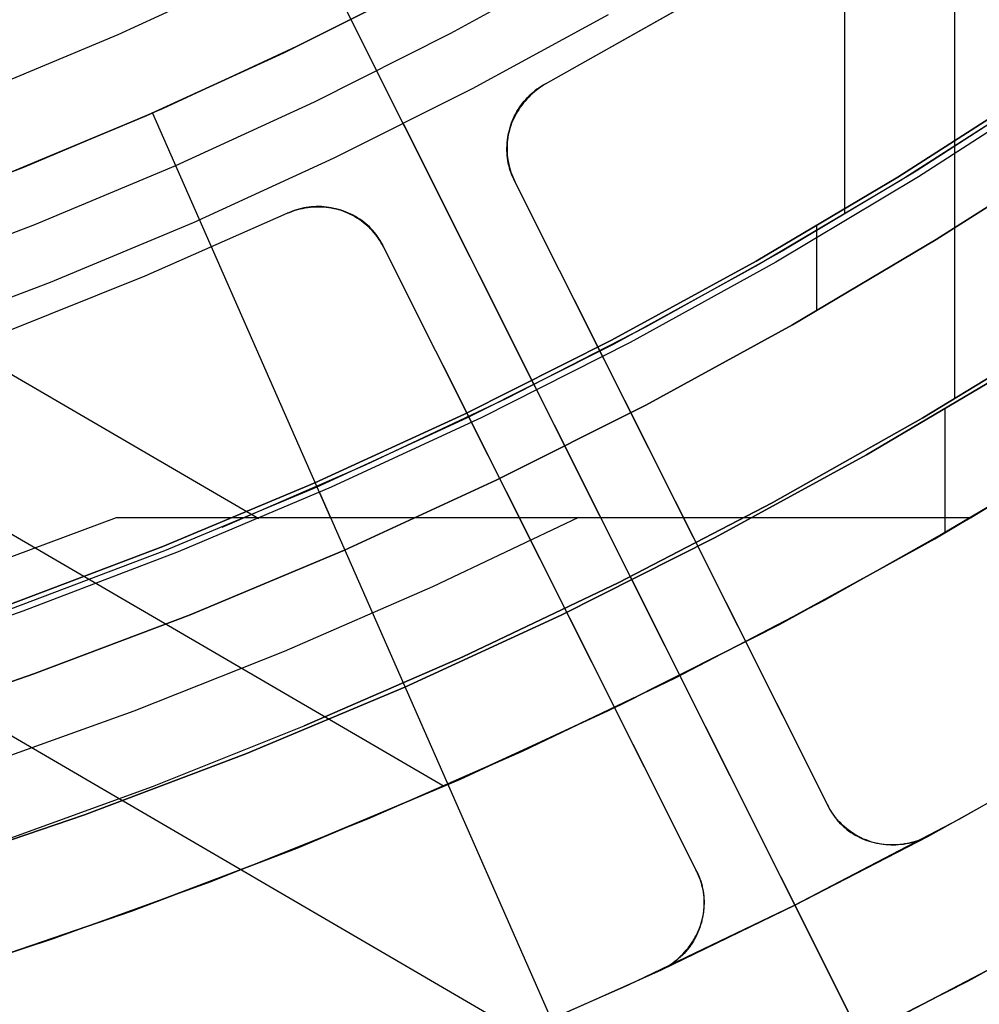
# Model space of a CAD drawing. Header units: millimetres. Extents: x 10802 to 11966, y -167 to 850.
# Tile 43 of 182: x 11405 to 11418, y 416 to 430. Entities that reach past the tile are written whole.
import ezdxf

# ---------------------------------------------------------------- set-up
doc = ezdxf.new("R2010")
doc.units = ezdxf.units.MM
doc.layers.add('1', color=7, linetype='Continuous')
doc.layers.add('color', color=7, linetype='Continuous')

msp = doc.modelspace()

# ---------------------------------------------------------------- linework, layer by layer
at = {"layer": '1', "color": 250, "true_color": 0x111111}
for p, q in [((11417.451, 541.189, 45.792), (11417.451, 424.503, 45.792)), ((11415.95, 441.512, 61.1), (11415.95, 427.014, 61.1)), ((11412.411, 430.466, 241.281), (11410.585, 429.468, 241.281)), ((11407.879, 430.291, 236.621), (11406.05, 429.449, 236.621)), ((11406.05, 429.449, 236.621), (11404.193, 428.67, 236.621)), ((11410.585, 429.468, 241.281), (11408.726, 428.532, 241.281)), ((11416.678, 427.508, 282.75), (11418.568, 428.719, 282.75)), ((11416.678, 427.508, 258.715), (11418.568, 428.719, 258.715)), ((11418.568, 428.719, 270.733), (11416.678, 427.508, 270.733)), ((11418.719, 428.745, 61.1), (11416.929, 427.592, 61.1)), ((11418.602, 428.668, 61.1), (11416.71, 427.456, 61.1)), ((11408.726, 428.532, 241.281), (11406.836, 427.662, 241.281)), ((11417.203, 426.657, 258.714), (11419.122, 427.886, 258.714)), ((11419.122, 427.886, 282.75), (11417.203, 426.657, 282.75)), ((11419.122, 427.886, 270.732), (11417.203, 426.657, 270.732)), ((11406.836, 427.662, 241.281), (11404.916, 426.857, 241.281)), ((11414.748, 426.364, 282.75), (11416.678, 427.508, 282.75)), ((11414.748, 426.364, 258.715), (11416.678, 427.508, 258.715)), ((11416.678, 427.508, 270.733), (11414.748, 426.364, 270.733)), ((11416.929, 427.592, 61.1), (11415.103, 426.497, 61.1)), ((11416.71, 427.456, 61.1), (11414.778, 426.311, 61.1)), ((11404.916, 426.857, 241.281), (11402.971, 426.119, 241.281)), ((11415.572, 426.842, 282.75), (11415.572, 425.684, 282.75)), ((11415.243, 425.495, 258.714), (11417.203, 426.657, 258.714)), ((11417.203, 426.657, 282.75), (11415.243, 425.495, 282.75)), ((11417.203, 426.657, 270.732), (11415.243, 425.495, 270.732)), ((11415.103, 426.497, 61.1), (11413.242, 425.463, 61.1)), ((11412.779, 425.287, 282.75), (11414.748, 426.364, 282.75)), ((11412.779, 425.287, 258.715), (11414.748, 426.364, 258.715)), ((11414.748, 426.364, 270.733), (11412.779, 425.287, 270.733)), ((11414.778, 426.311, 61.1), (11412.808, 425.233, 61.1)), ((11413.244, 424.402, 258.714), (11415.243, 425.495, 258.714)), ((11415.243, 425.495, 282.75), (11413.244, 424.402, 282.75)), ((11415.243, 425.495, 270.732), (11413.244, 424.402, 270.732)), ((11413.242, 425.463, 61.1), (11411.348, 424.49, 61.1)), ((11417.018, 424.227, 45.792), (11419.028, 425.455, 45.792)), ((11419.028, 425.455, 45.792), (11417.018, 424.227, 45.792)), ((11410.774, 424.279, 282.75), (11412.779, 425.287, 282.75)), ((11410.774, 424.279, 258.715), (11412.779, 425.287, 258.715)), ((11412.779, 425.287, 270.733), (11410.774, 424.279, 270.733)), ((11412.808, 425.233, 61.1), (11410.801, 424.223, 61.1)), ((11416.253, 423.722, 56.8), (11418.274, 424.92, 56.8)), ((11418.274, 424.92, 58.12), (11416.253, 423.722, 58.12)), ((11418.274, 424.92, 57.46), (11416.253, 423.722, 57.46)), ((11411.348, 424.49, 61.1), (11409.423, 423.58, 61.1)), ((11411.208, 423.378, 258.714), (11413.244, 424.402, 258.714)), ((11413.244, 424.402, 282.75), (11411.208, 423.378, 282.75)), ((11413.244, 424.402, 270.732), (11411.208, 423.378, 270.732)), ((11408.736, 423.34, 282.75), (11410.774, 424.279, 282.75)), ((11408.736, 423.34, 258.715), (11410.774, 424.279, 258.715)), ((11410.774, 424.279, 270.733), (11408.736, 423.34, 270.733)), ((11417.32, 424.342, 56.8), (11417.32, 422.657, 56.8)), ((11410.801, 424.223, 61.1), (11408.761, 423.284, 61.1)), ((11414.967, 423.068, 45.792), (11417.018, 424.227, 45.792)), ((11417.018, 424.227, 45.792), (11414.967, 423.068, 45.792)), ((11414.192, 422.594, 56.8), (11416.253, 423.722, 56.8)), ((11416.253, 423.722, 58.12), (11414.192, 422.594, 58.12)), ((11416.253, 423.722, 57.46), (11414.192, 422.594, 57.46)), ((11419.037, 423.682, 47.3), (11416.973, 422.458, 47.3)), ((11419.037, 423.682, 56.8), (11416.973, 422.458, 56.8)), ((11419.037, 423.682, 52.05), (11416.973, 422.458, 52.05)), ((11409.423, 423.58, 61.1), (11407.47, 422.733, 61.1)), ((11406.667, 422.472, 282.75), (11408.736, 423.34, 282.75)), ((11406.667, 422.472, 258.715), (11408.736, 423.34, 258.715)), ((11408.736, 423.34, 270.733), (11406.667, 422.472, 270.733)), ((11409.139, 422.425, 258.714), (11411.208, 423.378, 258.714)), ((11411.208, 423.378, 282.75), (11409.139, 422.425, 282.75)), ((11411.208, 423.378, 270.732), (11409.139, 422.425, 270.732)), ((11408.761, 423.284, 61.1), (11406.689, 422.415, 61.1)), ((11412.877, 421.982, 45.792), (11414.967, 423.068, 45.792)), ((11414.967, 423.068, 45.792), (11412.877, 421.982, 45.792)), ((11412.094, 421.539, 56.8), (11414.192, 422.594, 56.8)), ((11414.192, 422.594, 58.12), (11412.094, 421.539, 58.12)), ((11414.192, 422.594, 57.46), (11412.094, 421.539, 57.46)), ((11404.568, 421.677, 282.75), (11406.667, 422.472, 282.75)), ((11404.568, 421.677, 258.715), (11406.667, 422.472, 258.715)), ((11406.667, 422.472, 270.733), (11404.568, 421.677, 270.733)), ((11406.689, 422.415, 61.1), (11404.589, 421.619, 61.1)), ((11407.037, 421.544, 258.714), (11409.139, 422.425, 258.714)), ((11409.139, 422.425, 282.75), (11407.037, 421.544, 282.75)), ((11409.139, 422.425, 270.732), (11407.037, 421.544, 270.732)), ((11416.973, 422.458, 47.3), (11414.868, 421.307, 47.3)), ((11416.973, 422.458, 56.8), (11414.868, 421.307, 56.8)), ((11416.973, 422.458, 52.05), (11414.868, 421.307, 52.05)), ((11410.75, 420.969, 45.792), (11412.877, 421.982, 45.792)), ((11412.877, 421.982, 45.792), (11410.75, 420.969, 45.792)), ((11404.907, 420.736, 258.714), (11407.037, 421.544, 258.714)), ((11407.037, 421.544, 282.75), (11404.907, 420.736, 282.75)), ((11407.037, 421.544, 270.732), (11404.907, 420.736, 270.732)), ((11409.96, 420.556, 56.8), (11412.094, 421.539, 56.8)), ((11412.094, 421.539, 58.12), (11409.96, 420.556, 58.12)), ((11412.094, 421.539, 57.46), (11409.96, 420.556, 57.46)), ((11414.868, 421.307, 47.3), (11412.725, 420.229, 47.3)), ((11414.868, 421.307, 56.8), (11412.725, 420.229, 56.8)), ((11414.868, 421.307, 52.05), (11412.725, 420.229, 52.05)), ((11408.589, 420.03, 45.792), (11410.75, 420.969, 45.792)), ((11410.75, 420.969, 45.792), (11408.589, 420.03, 45.792)), ((11402.75, 420.002, 258.714), (11404.907, 420.736, 258.714)), ((11404.907, 420.736, 282.75), (11402.75, 420.002, 282.75)), ((11404.907, 420.736, 270.732), (11402.75, 420.002, 270.732)), ((11407.794, 419.648, 56.8), (11409.96, 420.556, 56.8)), ((11409.96, 420.556, 58.12), (11407.794, 419.648, 58.12)), ((11409.96, 420.556, 57.46), (11407.794, 419.648, 57.46)), ((11412.725, 420.229, 47.3), (11410.545, 419.225, 47.3)), ((11412.725, 420.229, 56.8), (11410.545, 419.225, 56.8)), ((11412.725, 420.229, 52.05), (11410.545, 419.225, 52.05)), ((11406.524, 419.2, 45.792), (11408.589, 420.03, 45.792)), ((11405.598, 418.815, 56.8), (11407.794, 419.648, 56.8)), ((11407.794, 419.648, 58.12), (11405.598, 418.815, 58.12)), ((11407.794, 419.648, 57.46), (11405.598, 418.815, 57.46)), ((11404.432, 418.441, 45.792), (11406.524, 419.2, 45.792)), ((11410.545, 419.225, 47.3), (11408.333, 418.298, 47.3)), ((11410.545, 419.225, 56.8), (11408.333, 418.298, 56.8)), ((11410.545, 419.225, 52.05), (11408.333, 418.298, 52.05)), ((11403.374, 418.058, 56.8), (11405.598, 418.815, 56.8)), ((11405.598, 418.815, 58.12), (11403.374, 418.058, 58.12)), ((11405.598, 418.815, 57.46), (11403.374, 418.058, 57.46)), ((11408.333, 418.298, 47.3), (11406.09, 417.447, 47.3)), ((11408.333, 418.298, 56.8), (11406.09, 417.447, 56.8)), ((11408.333, 418.298, 52.05), (11406.09, 417.447, 52.05)), ((11406.09, 417.447, 47.3), (11403.818, 416.674, 47.3)), ((11406.09, 417.447, 56.8), (11403.818, 416.674, 56.8)), ((11406.09, 417.447, 52.05), (11403.818, 416.674, 52.05))]:
    msp.add_line(p, q, dxfattribs=at)
at = {"layer": '1', "color": 29, "true_color": 0x4d342b}
for p, q in [((11389.909, 433.393, 76.062), (11407.974, 422.853, 76.062)), ((11386.802, 433.031, 42.462), (11410.499, 419.205, 42.462)), ((11382.395, 432.851, 34.462), (11413.676, 414.601, 34.462)), ((11410.39, 430.251, 70.562), (11408.546, 429.316, 70.562)), ((11408.546, 429.316, 70.562), (11406.67, 428.445, 70.562)), ((11418.861, 428.74, 76.062), (11416.958, 427.511, 76.062)), ((11406.67, 428.445, 70.562), (11404.765, 427.641, 70.562)), ((11406.524, 428.381, 70.562), (11408.949, 422.866, 64.537)), ((11404.765, 427.641, 70.562), (11402.833, 426.903, 70.562)), ((11416.958, 427.511, 76.062), (11415.015, 426.35, 76.062)), ((11415.015, 426.35, 76.062), (11413.032, 425.256, 76.062)), ((11413.032, 425.256, 76.062), (11411.012, 424.233, 76.062)), ((11411.012, 424.233, 76.062), (11408.958, 423.28, 76.062)), ((11419.71, 424.102, 60.562), (11417.68, 422.867, 60.562)), ((11417.181, 422.577, 42.462), (11419.254, 423.817, 42.462)), ((11419.254, 423.817, 51.512), (11417.181, 422.577, 51.512)), ((11408.958, 423.28, 76.062), (11406.872, 422.399, 76.062)), ((11408.798, 423.209, 76.062), (11412.987, 413.684, 65.657)), ((11403.989, 422.107, 65.657), (11406.036, 422.868, 65.657)), ((11406.036, 422.868, 65.657), (11409.002, 422.868, 64.513)), ((11409.002, 422.868, 64.513), (11411.933, 422.867, 63.281)), ((11412.326, 422.869, 63.109), (11410.337, 421.923, 63.109)), ((11411.933, 422.867, 63.281), (11414.826, 422.867, 61.964)), ((11414.826, 422.867, 61.964), (11417.68, 422.867, 60.562)), ((11417.68, 422.867, 59.568), (11415.675, 421.738, 59.568)), ((11417.68, 422.867, 60.562), (11415.676, 421.738, 60.562)), ((11417.68, 422.867, 60.065), (11415.676, 421.738, 60.065)), ((11417.68, 422.867, 60.562), (11417.68, 422.867, 59.568)), ((11415.066, 421.411, 42.462), (11417.181, 422.577, 42.462)), ((11417.181, 422.577, 51.512), (11415.066, 421.411, 51.512)), ((11406.872, 422.399, 76.062), (11404.757, 421.59, 76.062)), ((11410.337, 421.923, 63.109), (11408.318, 421.043, 63.109)), ((11415.675, 421.738, 59.568), (11413.635, 420.676, 59.568)), ((11415.676, 421.738, 60.562), (11413.635, 420.675, 60.562)), ((11415.676, 421.738, 60.065), (11413.635, 420.675, 60.065)), ((11404.757, 421.59, 76.062), (11402.615, 420.856, 76.062)), ((11412.911, 420.319, 42.462), (11415.066, 421.411, 42.462)), ((11415.066, 421.411, 51.512), (11412.911, 420.319, 51.512)), ((11408.318, 421.043, 63.109), (11406.272, 420.229, 63.109)), ((11413.635, 420.676, 59.568), (11411.56, 419.682, 59.568)), ((11413.635, 420.675, 60.562), (11411.561, 419.681, 60.562)), ((11413.635, 420.675, 60.065), (11411.561, 419.681, 60.065)), ((11410.72, 419.302, 42.462), (11412.911, 420.319, 42.462)), ((11412.911, 420.319, 51.512), (11410.72, 419.302, 51.512)), ((11406.272, 420.229, 63.109), (11404.199, 419.484, 63.109)), ((11411.56, 419.682, 59.568), (11409.454, 418.758, 59.568)), ((11411.561, 419.681, 60.562), (11409.454, 418.757, 60.562)), ((11411.561, 419.681, 60.065), (11409.454, 418.757, 60.065)), ((11408.495, 418.362, 42.462), (11410.72, 419.302, 42.462)), ((11410.72, 419.302, 51.512), (11408.495, 418.362, 51.512)), ((11409.454, 418.758, 59.568), (11407.318, 417.903, 59.568)), ((11409.454, 418.757, 60.562), (11407.319, 417.902, 60.562)), ((11409.454, 418.757, 60.065), (11407.319, 417.902, 60.065)), ((11406.238, 417.501, 42.462), (11408.495, 418.362, 42.462)), ((11408.495, 418.362, 51.512), (11406.238, 417.501, 51.512)), ((11407.318, 417.903, 59.568), (11405.156, 417.12, 59.568)), ((11407.319, 417.902, 60.562), (11405.156, 417.119, 60.562)), ((11407.319, 417.902, 60.065), (11405.156, 417.119, 60.065)), ((11419.92, 417.808, 46.264), (11417.637, 416.549, 46.264)), ((11419.92, 417.808, 34.462), (11417.637, 416.549, 34.462)), ((11419.92, 417.808, 40.363), (11417.637, 416.549, 40.363)), ((11403.953, 416.717, 42.462), (11406.238, 417.501, 42.462)), ((11406.238, 417.501, 51.512), (11403.953, 416.717, 51.512)), ((11405.156, 417.12, 59.568), (11402.968, 416.409, 59.568)), ((11405.156, 417.119, 60.562), (11402.969, 416.407, 60.562)), ((11405.156, 417.119, 60.065), (11402.969, 416.407, 60.065)), ((11417.637, 416.549, 46.264), (11415.312, 415.371, 46.264)), ((11417.637, 416.549, 34.462), (11415.312, 415.371, 34.462)), ((11417.637, 416.549, 40.363), (11415.312, 415.371, 40.363))]:
    msp.add_line(p, q, dxfattribs=at)
at = {"layer": 'color', "color": 254, "true_color": 0xcad1ee}
for p, q in [((11398.251, 451.556, 21.262), (11415.277, 417.583, 21.262)), ((11410.151, 430.125, 19.162), (11408.315, 429.204, 19.162)), ((11408.315, 429.204, 17.162), (11410.151, 430.125, 17.162)), ((11410.151, 430.125, 18.162), (11408.315, 429.204, 18.162)), ((11411.878, 428.779, 19.162), (11413.717, 429.817, 19.162)), ((11411.878, 428.779, 20.212), (11413.717, 429.817, 20.212)), ((11411.878, 428.779, 21.262), (11413.663, 429.785, 21.262)), ((11409.942, 428.23, 17.162), (11409.229, 429.653, 17.162)), ((11412.732, 429.72, 17.162), (11410.88, 428.71, 17.162)), ((11408.315, 429.204, 19.162), (11406.448, 428.348, 19.162)), ((11406.448, 428.348, 17.162), (11408.315, 429.204, 17.162)), ((11408.315, 429.204, 18.162), (11406.448, 428.348, 18.162)), ((11410.88, 428.71, 17.162), (11408.995, 427.765, 17.162)), ((11411.758, 428.696, 19.155), (11411.729, 428.673, 19.152)), ((11411.735, 428.685, 21.262), (11411.762, 428.706, 21.262)), ((11411.762, 428.706, 20.004), (11411.735, 428.685, 20.004)), ((11411.787, 428.718, 19.158), (11411.758, 428.696, 19.155)), ((11411.762, 428.706, 21.262), (11411.79, 428.725, 21.262)), ((11411.79, 428.725, 20.004), (11411.762, 428.706, 20.004)), ((11411.816, 428.739, 19.16), (11411.787, 428.718, 19.158)), ((11411.79, 428.725, 21.262), (11411.819, 428.744, 21.262)), ((11411.819, 428.744, 20.004), (11411.79, 428.725, 20.004)), ((11411.847, 428.76, 19.161), (11411.816, 428.739, 19.16)), ((11411.819, 428.744, 21.262), (11411.848, 428.762, 21.262)), ((11411.848, 428.762, 20.004), (11411.819, 428.744, 20.004)), ((11411.878, 428.779, 19.162), (11411.847, 428.76, 19.161)), ((11411.848, 428.762, 21.262), (11411.878, 428.779, 21.262)), ((11411.878, 428.779, 20.004), (11411.848, 428.762, 20.004)), ((11411.878, 428.779, 21.262), (11411.878, 428.779, 19.162)), ((11411.588, 428.542, 21.262), (11411.611, 428.568, 21.262)), ((11411.611, 428.568, 20.004), (11411.588, 428.542, 20.004)), ((11411.625, 428.573, 19.136), (11411.601, 428.546, 19.131)), ((11411.611, 428.568, 21.262), (11411.634, 428.593, 21.262)), ((11411.634, 428.593, 20.004), (11411.611, 428.568, 20.004)), ((11411.65, 428.6, 19.141), (11411.625, 428.573, 19.136)), ((11411.634, 428.593, 21.262), (11411.658, 428.617, 21.262)), ((11411.658, 428.617, 20.004), (11411.634, 428.593, 20.004)), ((11411.675, 428.625, 19.145), (11411.65, 428.6, 19.141)), ((11411.658, 428.617, 21.262), (11411.683, 428.641, 21.262)), ((11411.683, 428.641, 20.004), (11411.658, 428.617, 20.004)), ((11411.702, 428.65, 19.149), (11411.675, 428.625, 19.145)), ((11411.683, 428.641, 21.262), (11411.709, 428.663, 21.262)), ((11411.709, 428.663, 20.004), (11411.683, 428.641, 20.004)), ((11411.729, 428.673, 19.152), (11411.702, 428.65, 19.149)), ((11411.709, 428.663, 21.262), (11411.735, 428.685, 21.262)), ((11411.735, 428.685, 20.004), (11411.709, 428.663, 20.004)), ((11411.49, 428.402, 21.262), (11411.508, 428.432, 21.262)), ((11411.508, 428.432, 20.004), (11411.49, 428.402, 20.004)), ((11411.514, 428.432, 19.105), (11411.495, 428.402, 19.097)), ((11411.508, 428.432, 21.262), (11411.526, 428.46, 21.262)), ((11411.526, 428.46, 20.004), (11411.508, 428.432, 20.004)), ((11411.534, 428.461, 19.112), (11411.514, 428.432, 19.105)), ((11411.526, 428.46, 21.262), (11411.546, 428.488, 21.262)), ((11411.546, 428.488, 20.004), (11411.526, 428.46, 20.004)), ((11411.556, 428.49, 19.119), (11411.534, 428.461, 19.112)), ((11411.546, 428.488, 21.262), (11411.567, 428.516, 21.262)), ((11411.567, 428.516, 20.004), (11411.546, 428.488, 20.004)), ((11411.578, 428.519, 19.125), (11411.556, 428.49, 19.119)), ((11411.567, 428.516, 21.262), (11411.588, 428.542, 21.262)), ((11411.588, 428.542, 20.004), (11411.567, 428.516, 20.004)), ((11411.601, 428.546, 19.131), (11411.578, 428.519, 19.125)), ((11406.448, 428.348, 19.162), (11404.552, 427.557, 19.162)), ((11404.552, 427.557, 17.162), (11406.448, 428.348, 17.162)), ((11406.448, 428.348, 18.162), (11404.552, 427.557, 18.162)), ((11411.43, 428.28, 21.262), (11411.443, 428.311, 21.262)), ((11411.443, 428.311, 20.004), (11411.43, 428.28, 20.004)), ((11411.445, 428.308, 19.072), (11411.43, 428.276, 19.063)), ((11411.443, 428.311, 21.262), (11411.458, 428.342, 21.262)), ((11411.458, 428.342, 20.004), (11411.443, 428.311, 20.004)), ((11411.461, 428.339, 19.081), (11411.445, 428.308, 19.072)), ((11411.458, 428.342, 21.262), (11411.473, 428.373, 21.262)), ((11411.473, 428.373, 20.004), (11411.458, 428.342, 20.004)), ((11411.477, 428.371, 19.089), (11411.461, 428.339, 19.081)), ((11411.473, 428.373, 21.262), (11411.49, 428.402, 21.262)), ((11411.49, 428.402, 20.004), (11411.473, 428.373, 20.004)), ((11411.495, 428.402, 19.097), (11411.477, 428.371, 19.089)), ((11409.942, 428.23, 17.162), (11448.881, 350.533, -19.881)), ((11411.394, 428.177, 19.033), (11411.384, 428.143, 19.023)), ((11411.386, 428.15, 21.262), (11411.395, 428.183, 21.262)), ((11411.395, 428.183, 20.004), (11411.386, 428.15, 20.004)), ((11411.405, 428.21, 19.044), (11411.394, 428.177, 19.033)), ((11411.395, 428.183, 21.262), (11411.406, 428.216, 21.262)), ((11411.406, 428.216, 20.004), (11411.395, 428.183, 20.004)), ((11411.417, 428.243, 19.053), (11411.405, 428.21, 19.044)), ((11411.406, 428.216, 21.262), (11411.417, 428.248, 21.262)), ((11411.417, 428.248, 20.004), (11411.406, 428.216, 20.004)), ((11411.417, 428.248, 21.262), (11411.43, 428.28, 21.262)), ((11411.43, 428.28, 20.004), (11411.417, 428.248, 20.004)), ((11411.43, 428.276, 19.063), (11411.417, 428.243, 19.053)), ((11411.361, 428.042, 18.989), (11411.356, 428.008, 18.977)), ((11411.368, 428.076, 19), (11411.361, 428.042, 18.989)), ((11411.361, 428.016, 21.262), (11411.366, 428.05, 21.262)), ((11411.366, 428.05, 20.004), (11411.361, 428.016, 20.004)), ((11411.366, 428.05, 21.262), (11411.371, 428.084, 21.262)), ((11411.371, 428.084, 20.004), (11411.366, 428.05, 20.004)), ((11411.375, 428.11, 19.012), (11411.368, 428.076, 19)), ((11411.371, 428.084, 21.262), (11411.378, 428.117, 21.262)), ((11411.378, 428.117, 20.004), (11411.371, 428.084, 20.004)), ((11411.384, 428.143, 19.023), (11411.375, 428.11, 19.012)), ((11411.378, 428.117, 21.262), (11411.386, 428.15, 21.262)), ((11411.386, 428.15, 20.004), (11411.378, 428.117, 20.004)), ((11411.35, 427.939, 18.952), (11411.349, 427.905, 18.94)), ((11411.349, 427.905, 18.94), (11411.349, 427.871, 18.927)), ((11411.353, 427.974, 18.965), (11411.35, 427.939, 18.952)), ((11411.356, 428.008, 18.977), (11411.353, 427.974, 18.965)), ((11411.354, 427.914, 21.262), (11411.356, 427.948, 21.262)), ((11411.356, 427.948, 20.004), (11411.354, 427.914, 20.004)), ((11411.355, 427.879, 21.262), (11411.354, 427.914, 21.262)), ((11411.354, 427.914, 20.004), (11411.355, 427.879, 20.004)), ((11411.356, 427.948, 21.262), (11411.358, 427.982, 21.262)), ((11411.358, 427.982, 20.004), (11411.356, 427.948, 20.004)), ((11411.358, 427.982, 21.262), (11411.361, 428.016, 21.262)), ((11411.361, 428.016, 20.004), (11411.358, 427.982, 20.004)), ((11408.995, 427.765, 17.162), (11407.078, 426.886, 17.162)), ((11411.349, 427.871, 18.927), (11411.35, 427.837, 18.914)), ((11411.35, 427.837, 18.914), (11411.352, 427.803, 18.901)), ((11411.352, 427.803, 18.901), (11411.356, 427.769, 18.887)), ((11411.356, 427.845, 21.262), (11411.355, 427.879, 21.262)), ((11411.355, 427.879, 20.004), (11411.356, 427.845, 20.004)), ((11411.358, 427.811, 21.262), (11411.356, 427.845, 21.262)), ((11411.356, 427.845, 20.004), (11411.358, 427.811, 20.004)), ((11411.356, 427.769, 18.887), (11411.361, 427.736, 18.873)), ((11411.362, 427.777, 21.262), (11411.358, 427.811, 21.262)), ((11411.358, 427.811, 20.004), (11411.362, 427.777, 20.004)), ((11411.367, 427.743, 21.262), (11411.362, 427.777, 21.262)), ((11411.362, 427.777, 20.004), (11411.367, 427.743, 20.004)), ((11411.361, 427.736, 18.873), (11411.367, 427.703, 18.86)), ((11411.373, 427.71, 21.262), (11411.367, 427.743, 21.262)), ((11411.367, 427.743, 20.004), (11411.373, 427.71, 20.004)), ((11411.367, 427.703, 18.86), (11411.375, 427.67, 18.846)), ((11411.38, 427.676, 21.262), (11411.373, 427.71, 21.262)), ((11411.373, 427.71, 20.004), (11411.38, 427.676, 20.004)), ((11411.375, 427.67, 18.846), (11411.384, 427.637, 18.832)), ((11411.388, 427.643, 21.262), (11411.38, 427.676, 21.262)), ((11411.38, 427.676, 20.004), (11411.388, 427.643, 20.004)), ((11411.384, 427.637, 18.832), (11411.393, 427.605, 18.818)), ((11411.397, 427.61, 21.262), (11411.388, 427.643, 21.262)), ((11411.388, 427.643, 20.004), (11411.397, 427.61, 20.004)), ((11411.393, 427.605, 18.818), (11411.404, 427.573, 18.803)), ((11411.408, 427.578, 21.262), (11411.397, 427.61, 21.262)), ((11411.397, 427.61, 20.004), (11411.408, 427.578, 20.004)), ((11411.404, 427.573, 18.803), (11411.417, 427.542, 18.789)), ((11411.419, 427.545, 21.262), (11411.408, 427.578, 21.262)), ((11411.408, 427.578, 20.004), (11411.419, 427.545, 20.004)), ((11411.417, 427.542, 18.789), (11411.43, 427.511, 18.775)), ((11411.432, 427.514, 21.262), (11411.419, 427.545, 21.262)), ((11411.419, 427.545, 20.004), (11411.432, 427.514, 20.004)), ((11411.43, 427.511, 18.775), (11411.445, 427.481, 18.761)), ((11411.446, 427.482, 21.262), (11411.432, 427.514, 21.262)), ((11411.432, 427.514, 20.004), (11411.446, 427.482, 20.004)), ((11411.46, 427.451, 21.262), (11411.446, 427.482, 21.262)), ((11411.446, 427.482, 20.004), (11411.46, 427.451, 20.004)), ((11411.445, 427.481, 18.761), (11411.46, 427.451, 18.746)), ((11415.719, 418.955, 21.262), (11411.46, 427.451, 21.262)), ((11415.719, 418.955, 14.696), (11411.46, 427.451, 18.746)), ((11411.46, 427.451, 18.746), (11411.46, 427.451, 21.262)), ((11408.52, 427.073, 21.262), (11408.553, 427.081, 21.262)), ((11408.553, 427.081, 20.004), (11408.52, 427.073, 20.004)), ((11408.553, 427.081, 21.262), (11408.586, 427.088, 21.262)), ((11408.586, 427.088, 20.004), (11408.553, 427.081, 20.004)), ((11408.604, 427.085, 19.145), (11408.568, 427.078, 19.149)), ((11408.586, 427.088, 21.262), (11408.62, 427.094, 21.262)), ((11408.62, 427.094, 20.004), (11408.586, 427.088, 20.004)), ((11408.639, 427.09, 19.141), (11408.604, 427.085, 19.145)), ((11408.62, 427.094, 21.262), (11408.654, 427.099, 21.262)), ((11408.654, 427.099, 20.004), (11408.62, 427.094, 20.004)), ((11408.675, 427.095, 19.136), (11408.639, 427.09, 19.141)), ((11408.654, 427.099, 21.262), (11408.688, 427.103, 21.262)), ((11408.688, 427.103, 20.004), (11408.654, 427.099, 20.004)), ((11408.711, 427.098, 19.131), (11408.675, 427.095, 19.136)), ((11408.688, 427.103, 21.262), (11408.722, 427.105, 21.262)), ((11408.722, 427.105, 20.004), (11408.688, 427.103, 20.004)), ((11408.747, 427.1, 19.125), (11408.711, 427.098, 19.131)), ((11408.722, 427.105, 21.262), (11408.756, 427.107, 21.262)), ((11408.756, 427.107, 20.004), (11408.722, 427.105, 20.004)), ((11408.783, 427.1, 19.119), (11408.747, 427.1, 19.125)), ((11408.756, 427.107, 21.262), (11408.79, 427.107, 21.262)), ((11408.79, 427.107, 20.004), (11408.756, 427.107, 20.004)), ((11408.819, 427.1, 19.112), (11408.783, 427.1, 19.119)), ((11408.79, 427.107, 21.262), (11408.825, 427.106, 21.262)), ((11408.825, 427.106, 20.004), (11408.79, 427.107, 20.004)), ((11408.855, 427.098, 19.105), (11408.819, 427.1, 19.112)), ((11408.825, 427.106, 21.262), (11408.859, 427.104, 21.262)), ((11408.859, 427.104, 20.004), (11408.825, 427.106, 20.004)), ((11408.89, 427.095, 19.097), (11408.855, 427.098, 19.105)), ((11408.859, 427.104, 21.262), (11408.893, 427.1, 21.262)), ((11408.893, 427.1, 20.004), (11408.859, 427.104, 20.004)), ((11408.926, 427.091, 19.089), (11408.89, 427.095, 19.097)), ((11408.893, 427.1, 21.262), (11408.927, 427.096, 21.262)), ((11408.927, 427.096, 20.004), (11408.893, 427.1, 20.004)), ((11408.961, 427.086, 19.081), (11408.926, 427.091, 19.089)), ((11408.927, 427.096, 21.262), (11408.96, 427.09, 21.262)), ((11408.96, 427.09, 20.004), (11408.927, 427.096, 20.004)), ((11408.96, 427.09, 21.262), (11408.994, 427.083, 21.262)), ((11408.994, 427.083, 20.004), (11408.96, 427.09, 20.004)), ((11408.996, 427.08, 19.072), (11408.961, 427.086, 19.081)), ((11408.994, 427.083, 21.262), (11409.027, 427.075, 21.262)), ((11409.027, 427.075, 20.004), (11408.994, 427.083, 20.004)), ((11409.03, 427.072, 19.063), (11408.996, 427.08, 19.072)), ((11406.426, 426.162, 21.262), (11408.359, 427.015, 21.262)), ((11406.426, 426.162, 19.162), (11408.359, 427.015, 19.162)), ((11406.426, 426.162, 20.212), (11408.359, 427.015, 20.212)), ((11408.359, 427.015, 21.262), (11408.391, 427.028, 21.262)), ((11408.393, 427.028, 19.161), (11408.359, 427.015, 19.162)), ((11408.391, 427.028, 20.004), (11408.359, 427.015, 20.004)), ((11408.359, 427.015, 19.162), (11408.359, 427.015, 21.262)), ((11408.391, 427.028, 21.262), (11408.422, 427.041, 21.262)), ((11408.422, 427.041, 20.004), (11408.391, 427.028, 20.004)), ((11408.427, 427.04, 19.16), (11408.393, 427.028, 19.161)), ((11408.422, 427.041, 21.262), (11408.454, 427.053, 21.262)), ((11408.454, 427.053, 20.004), (11408.422, 427.041, 20.004)), ((11408.462, 427.052, 19.158), (11408.427, 427.04, 19.16)), ((11408.454, 427.053, 21.262), (11408.487, 427.063, 21.262)), ((11408.487, 427.063, 20.004), (11408.454, 427.053, 20.004)), ((11408.497, 427.062, 19.155), (11408.462, 427.052, 19.158)), ((11408.487, 427.063, 21.262), (11408.52, 427.073, 21.262)), ((11408.52, 427.073, 20.004), (11408.487, 427.063, 20.004)), ((11408.532, 427.071, 19.152), (11408.497, 427.062, 19.155)), ((11408.568, 427.078, 19.149), (11408.532, 427.071, 19.152)), ((11409.027, 427.075, 21.262), (11409.06, 427.066, 21.262)), ((11409.06, 427.066, 20.004), (11409.027, 427.075, 20.004)), ((11409.064, 427.064, 19.053), (11409.03, 427.072, 19.063)), ((11409.06, 427.066, 21.262), (11409.093, 427.056, 21.262)), ((11409.093, 427.056, 20.004), (11409.06, 427.066, 20.004)), ((11409.098, 427.054, 19.043), (11409.064, 427.064, 19.053)), ((11409.093, 427.056, 21.262), (11409.125, 427.045, 21.262)), ((11409.125, 427.045, 20.004), (11409.093, 427.056, 20.004)), ((11409.131, 427.043, 19.033), (11409.098, 427.054, 19.043)), ((11409.125, 427.045, 21.262), (11409.157, 427.032, 21.262)), ((11409.157, 427.032, 20.004), (11409.125, 427.045, 20.004)), ((11409.164, 427.031, 19.023), (11409.131, 427.043, 19.033)), ((11409.157, 427.032, 21.262), (11409.188, 427.019, 21.262)), ((11409.188, 427.019, 20.004), (11409.157, 427.032, 20.004)), ((11409.196, 427.017, 19.012), (11409.164, 427.031, 19.023)), ((11409.188, 427.019, 21.262), (11409.219, 427.004, 21.262)), ((11409.219, 427.004, 20.004), (11409.188, 427.019, 20.004)), ((11409.228, 427.003, 19), (11409.196, 427.017, 19.012)), ((11409.219, 427.004, 21.262), (11409.25, 426.989, 21.262)), ((11409.25, 426.989, 20.004), (11409.219, 427.004, 20.004)), ((11409.259, 426.988, 18.989), (11409.228, 427.003, 19)), ((11409.25, 426.989, 21.262), (11409.28, 426.972, 21.262)), ((11409.28, 426.972, 20.004), (11409.25, 426.989, 20.004)), ((11409.289, 426.971, 18.977), (11409.259, 426.988, 18.989)), ((11409.28, 426.972, 21.262), (11409.309, 426.955, 21.262)), ((11409.309, 426.955, 20.004), (11409.28, 426.972, 20.004)), ((11409.319, 426.954, 18.965), (11409.289, 426.971, 18.977)), ((11409.309, 426.955, 21.262), (11409.338, 426.936, 21.262)), ((11409.338, 426.936, 20.004), (11409.309, 426.955, 20.004)), ((11409.348, 426.935, 18.952), (11409.319, 426.954, 18.965)), ((11407.078, 426.886, 17.162), (11405.132, 426.074, 17.162)), ((11409.338, 426.936, 21.262), (11409.366, 426.916, 21.262)), ((11409.366, 426.916, 20.004), (11409.338, 426.936, 20.004)), ((11409.376, 426.916, 18.94), (11409.348, 426.935, 18.952)), ((11409.366, 426.916, 21.262), (11409.393, 426.896, 21.262)), ((11409.393, 426.896, 20.004), (11409.366, 426.916, 20.004)), ((11409.403, 426.895, 18.927), (11409.376, 426.916, 18.94)), ((11409.393, 426.896, 21.262), (11409.42, 426.874, 21.262)), ((11409.42, 426.874, 20.004), (11409.393, 426.896, 20.004)), ((11409.43, 426.874, 18.914), (11409.403, 426.895, 18.927)), ((11409.42, 426.874, 21.262), (11409.446, 426.852, 21.262)), ((11409.446, 426.852, 20.004), (11409.42, 426.874, 20.004)), ((11409.455, 426.852, 18.9), (11409.43, 426.874, 18.914)), ((11409.446, 426.852, 21.262), (11409.471, 426.829, 21.262)), ((11409.471, 426.829, 20.004), (11409.446, 426.852, 20.004)), ((11409.48, 426.829, 18.887), (11409.455, 426.852, 18.9)), ((11409.471, 426.829, 21.262), (11409.495, 426.805, 21.262)), ((11409.495, 426.805, 20.004), (11409.471, 426.829, 20.004)), ((11409.504, 426.805, 18.873), (11409.48, 426.829, 18.887)), ((11409.495, 426.805, 21.262), (11409.518, 426.78, 21.262)), ((11409.518, 426.78, 20.004), (11409.495, 426.805, 20.004)), ((11409.527, 426.78, 18.86), (11409.504, 426.805, 18.873)), ((11409.518, 426.78, 21.262), (11409.541, 426.754, 21.262)), ((11409.541, 426.754, 20.004), (11409.518, 426.78, 20.004)), ((11409.549, 426.754, 18.846), (11409.527, 426.78, 18.86)), ((11409.541, 426.754, 21.262), (11409.563, 426.728, 21.262)), ((11409.563, 426.728, 20.004), (11409.541, 426.754, 20.004)), ((11409.57, 426.728, 18.832), (11409.549, 426.754, 18.846)), ((11409.563, 426.728, 21.262), (11409.583, 426.7, 21.262)), ((11409.583, 426.7, 20.004), (11409.563, 426.728, 20.004)), ((11409.59, 426.701, 18.818), (11409.57, 426.728, 18.832)), ((11409.583, 426.7, 21.262), (11409.603, 426.673, 21.262)), ((11409.603, 426.673, 20.004), (11409.583, 426.7, 20.004)), ((11409.608, 426.673, 18.803), (11409.59, 426.701, 18.818)), ((11409.603, 426.673, 21.262), (11409.622, 426.644, 21.262)), ((11409.622, 426.644, 20.004), (11409.603, 426.673, 20.004)), ((11409.626, 426.644, 18.789), (11409.608, 426.673, 18.803)), ((11409.622, 426.644, 21.262), (11409.64, 426.615, 21.262)), ((11409.64, 426.615, 20.004), (11409.622, 426.644, 20.004)), ((11409.643, 426.615, 18.775), (11409.626, 426.644, 18.789)), ((11409.64, 426.615, 21.262), (11409.657, 426.585, 21.262)), ((11409.657, 426.585, 20.004), (11409.64, 426.615, 20.004)), ((11409.658, 426.585, 18.76), (11409.643, 426.615, 18.775)), ((11409.657, 426.585, 21.262), (11409.673, 426.555, 21.262)), ((11409.673, 426.555, 20.004), (11409.657, 426.585, 20.004)), ((11409.673, 426.555, 18.746), (11409.658, 426.585, 18.76)), ((11409.673, 426.555, 21.262), (11413.931, 418.058, 21.262)), ((11409.673, 426.555, 21.262), (11409.673, 426.555, 18.746)), ((11409.673, 426.555, 18.746), (11413.931, 418.058, 14.696)), ((11404.465, 425.376, 21.262), (11406.426, 426.162, 21.262)), ((11404.465, 425.376, 19.162), (11406.426, 426.162, 19.162)), ((11404.465, 425.376, 20.212), (11406.426, 426.162, 20.212)), ((11405.132, 426.074, 17.162), (11403.159, 425.329, 17.162)), ((11415.719, 418.955, 17.979), (11412.267, 425.842, 17.979)), ((11410.479, 424.945, 17.979), (11413.931, 418.058, 17.979)), ((11413.59, 423.203, 16.721), (11413.59, 423.203, 21.262)), ((11411.802, 422.306, 16.721), (11411.802, 422.306, 21.262)), ((11419.702, 419.995, 34.462), (11417.51, 418.751, 34.462)), ((11419.702, 419.995, 24.361), (11417.51, 418.751, 24.361)), ((11417.086, 418.521, 14.26), (11419.3, 419.76, 14.26)), ((11415.735, 418.924, 21.262), (11415.719, 418.955, 21.262)), ((11415.719, 418.955, 21.262), (11415.719, 418.955, 14.696)), ((11415.719, 418.955, 14.696), (11415.733, 418.924, 14.681)), ((11415.735, 418.924, 17.761), (11415.719, 418.955, 17.761)), ((11415.733, 418.924, 14.681), (11415.748, 418.895, 14.667)), ((11415.752, 418.894, 21.262), (11415.735, 418.924, 21.262)), ((11415.752, 418.894, 17.761), (11415.735, 418.924, 17.761)), ((11415.748, 418.895, 14.667), (11415.765, 418.866, 14.653)), ((11415.77, 418.864, 21.262), (11415.752, 418.894, 21.262)), ((11415.77, 418.864, 17.761), (11415.752, 418.894, 17.761)), ((11415.765, 418.866, 14.653), (11415.782, 418.837, 14.639)), ((11415.789, 418.835, 21.262), (11415.77, 418.864, 21.262)), ((11415.789, 418.835, 17.761), (11415.77, 418.864, 17.761)), ((11415.782, 418.837, 14.639), (11415.801, 418.81, 14.625)), ((11415.81, 418.807, 21.262), (11415.789, 418.835, 21.262)), ((11415.81, 418.807, 17.761), (11415.789, 418.835, 17.761)), ((11415.801, 418.81, 14.625), (11415.821, 418.783, 14.611)), ((11415.831, 418.779, 21.262), (11415.81, 418.807, 21.262)), ((11415.831, 418.779, 17.761), (11415.81, 418.807, 17.761)), ((11415.821, 418.783, 14.611), (11415.841, 418.756, 14.597)), ((11415.853, 418.752, 21.262), (11415.831, 418.779, 21.262)), ((11415.853, 418.752, 17.761), (11415.831, 418.779, 17.761)), ((11417.51, 418.751, 34.462), (11415.277, 417.583, 34.462)), ((11417.51, 418.751, 24.361), (11415.277, 417.583, 24.361)), ((11415.841, 418.756, 14.597), (11415.863, 418.731, 14.583)), ((11415.876, 418.726, 21.262), (11415.853, 418.752, 21.262)), ((11415.876, 418.726, 17.761), (11415.853, 418.752, 17.761)), ((11415.863, 418.731, 14.583), (11415.886, 418.706, 14.569)), ((11415.9, 418.701, 21.262), (11415.876, 418.726, 21.262)), ((11415.9, 418.701, 17.761), (11415.876, 418.726, 17.761)), ((11415.886, 418.706, 14.569), (11415.909, 418.682, 14.555)), ((11415.925, 418.677, 21.262), (11415.9, 418.701, 21.262)), ((11415.925, 418.677, 17.761), (11415.9, 418.701, 17.761)), ((11415.909, 418.682, 14.555), (11415.934, 418.659, 14.542)), ((11415.95, 418.653, 21.262), (11415.925, 418.677, 21.262)), ((11415.95, 418.653, 17.761), (11415.925, 418.677, 17.761)), ((11415.934, 418.659, 14.542), (11415.959, 418.637, 14.528)), ((11415.977, 418.631, 21.262), (11415.95, 418.653, 21.262)), ((11415.977, 418.631, 17.761), (11415.95, 418.653, 17.761)), ((11415.959, 418.637, 14.528), (11415.985, 418.615, 14.515)), ((11416.004, 418.609, 21.262), (11415.977, 418.631, 21.262)), ((11416.004, 418.609, 17.761), (11415.977, 418.631, 17.761)), ((11415.277, 417.583, 21.262), (11417.086, 418.521, 21.262)), ((11415.985, 418.615, 14.515), (11416.012, 418.595, 14.502)), ((11416.032, 418.589, 21.262), (11416.004, 418.609, 21.262)), ((11416.032, 418.589, 17.761), (11416.004, 418.609, 17.761)), ((11416.012, 418.595, 14.502), (11416.04, 418.576, 14.489)), ((11416.061, 418.569, 21.262), (11416.032, 418.589, 21.262)), ((11416.061, 418.569, 17.761), (11416.032, 418.589, 17.761)), ((11416.04, 418.576, 14.489), (11416.069, 418.557, 14.477)), ((11416.09, 418.55, 21.262), (11416.061, 418.569, 21.262)), ((11416.09, 418.55, 17.761), (11416.061, 418.569, 17.761)), ((11416.069, 418.557, 14.477), (11416.098, 418.54, 14.464)), ((11416.12, 418.533, 21.262), (11416.09, 418.55, 21.262)), ((11416.12, 418.533, 17.761), (11416.09, 418.55, 17.761)), ((11416.098, 418.54, 14.464), (11416.128, 418.523, 14.452)), ((11416.15, 418.516, 21.262), (11416.12, 418.533, 21.262)), ((11416.15, 418.516, 17.761), (11416.12, 418.533, 17.761)), ((11416.128, 418.523, 14.452), (11416.159, 418.508, 14.44)), ((11416.181, 418.5, 21.262), (11416.15, 418.516, 21.262)), ((11416.181, 418.5, 17.761), (11416.15, 418.516, 17.761)), ((11416.159, 418.508, 14.44), (11416.19, 418.494, 14.429)), ((11416.213, 418.486, 21.262), (11416.181, 418.5, 21.262)), ((11416.213, 418.486, 17.761), (11416.181, 418.5, 17.761)), ((11416.19, 418.494, 14.429), (11416.222, 418.48, 14.417)), ((11416.986, 418.479, 14.264), (11417.019, 418.492, 14.263)), ((11417.023, 418.491, 21.262), (11416.991, 418.477, 21.262)), ((11417.023, 418.491, 17.761), (11416.991, 418.477, 17.761)), ((11417.019, 418.492, 14.263), (11417.053, 418.506, 14.261)), ((11417.055, 418.506, 21.262), (11417.023, 418.491, 21.262)), ((11417.055, 418.506, 17.761), (11417.023, 418.491, 17.761)), ((11417.053, 418.506, 14.261), (11417.086, 418.521, 14.26)), ((11417.086, 418.521, 21.262), (11417.055, 418.506, 21.262)), ((11417.086, 418.521, 17.761), (11417.055, 418.506, 17.761)), ((11417.061, 418.509, 21.262), (11417.061, 418.509, 14.261)), ((11417.086, 418.521, 21.262), (11417.086, 418.521, 14.26)), ((11416.245, 418.473, 21.262), (11416.213, 418.486, 21.262)), ((11416.245, 418.473, 17.761), (11416.213, 418.486, 17.761)), ((11416.222, 418.48, 14.417), (11416.254, 418.468, 14.406)), ((11416.278, 418.46, 21.262), (11416.245, 418.473, 21.262)), ((11416.278, 418.46, 17.761), (11416.245, 418.473, 17.761)), ((11416.254, 418.468, 14.406), (11416.287, 418.457, 14.396)), ((11416.311, 418.449, 21.262), (11416.278, 418.46, 21.262)), ((11416.311, 418.449, 17.761), (11416.278, 418.46, 17.761)), ((11416.287, 418.457, 14.396), (11416.32, 418.447, 14.385)), ((11416.344, 418.439, 21.262), (11416.311, 418.449, 21.262)), ((11416.344, 418.439, 17.761), (11416.311, 418.449, 17.761)), ((11416.32, 418.447, 14.385), (11416.354, 418.438, 14.375)), ((11416.378, 418.431, 21.262), (11416.344, 418.439, 21.262)), ((11416.378, 418.431, 17.761), (11416.344, 418.439, 17.761)), ((11416.354, 418.438, 14.375), (11416.388, 418.431, 14.366)), ((11416.412, 418.423, 21.262), (11416.378, 418.431, 21.262)), ((11416.412, 418.423, 17.761), (11416.378, 418.431, 17.761)), ((11416.388, 418.431, 14.366), (11416.423, 418.424, 14.356)), ((11416.446, 418.417, 21.262), (11416.412, 418.423, 21.262)), ((11416.446, 418.417, 17.761), (11416.412, 418.423, 17.761)), ((11416.423, 418.424, 14.356), (11416.457, 418.419, 14.347)), ((11416.48, 418.411, 21.262), (11416.446, 418.417, 21.262)), ((11416.48, 418.411, 17.761), (11416.446, 418.417, 17.761)), ((11416.457, 418.419, 14.347), (11416.492, 418.415, 14.339)), ((11416.515, 418.407, 21.262), (11416.48, 418.411, 21.262)), ((11416.515, 418.407, 17.761), (11416.48, 418.411, 17.761)), ((11416.492, 418.415, 14.339), (11416.527, 418.412, 14.331)), ((11416.549, 418.405, 21.262), (11416.515, 418.407, 21.262)), ((11416.549, 418.405, 17.761), (11416.515, 418.407, 17.761)), ((11416.527, 418.412, 14.331), (11416.563, 418.41, 14.323)), ((11416.584, 418.403, 21.262), (11416.549, 418.405, 21.262)), ((11416.584, 418.403, 17.761), (11416.549, 418.405, 17.761)), ((11416.563, 418.41, 14.323), (11416.598, 418.409, 14.316)), ((11416.619, 418.403, 21.262), (11416.584, 418.403, 21.262)), ((11416.619, 418.403, 17.761), (11416.584, 418.403, 17.761)), ((11416.598, 418.409, 14.316), (11416.634, 418.41, 14.309)), ((11416.653, 418.403, 21.262), (11416.619, 418.403, 21.262)), ((11416.653, 418.403, 17.761), (11416.619, 418.403, 17.761)), ((11416.634, 418.41, 14.309), (11416.67, 418.411, 14.302)), ((11416.688, 418.405, 21.262), (11416.653, 418.403, 21.262)), ((11416.688, 418.405, 17.761), (11416.653, 418.403, 17.761)), ((11416.67, 418.411, 14.302), (11416.705, 418.414, 14.296)), ((11416.723, 418.409, 21.262), (11416.688, 418.405, 21.262)), ((11416.723, 418.409, 17.761), (11416.688, 418.405, 17.761)), ((11416.705, 418.414, 14.296), (11416.741, 418.418, 14.291)), ((11416.757, 418.413, 21.262), (11416.723, 418.409, 21.262)), ((11416.757, 418.413, 17.761), (11416.723, 418.409, 17.761)), ((11416.741, 418.418, 14.291), (11416.776, 418.424, 14.285)), ((11416.791, 418.419, 21.262), (11416.757, 418.413, 21.262)), ((11416.791, 418.419, 17.761), (11416.757, 418.413, 17.761)), ((11416.776, 418.424, 14.285), (11416.812, 418.43, 14.281)), ((11416.826, 418.426, 21.262), (11416.791, 418.419, 21.262)), ((11416.826, 418.426, 17.761), (11416.791, 418.419, 17.761)), ((11416.812, 418.43, 14.281), (11416.847, 418.437, 14.277)), ((11416.859, 418.434, 21.262), (11416.826, 418.426, 21.262)), ((11416.859, 418.434, 17.761), (11416.826, 418.426, 17.761)), ((11416.847, 418.437, 14.277), (11416.882, 418.446, 14.273)), ((11416.893, 418.443, 21.262), (11416.859, 418.434, 21.262)), ((11416.893, 418.443, 17.761), (11416.859, 418.434, 17.761)), ((11416.882, 418.446, 14.273), (11416.917, 418.456, 14.27)), ((11416.926, 418.453, 21.262), (11416.893, 418.443, 21.262)), ((11416.926, 418.453, 17.761), (11416.893, 418.443, 17.761)), ((11416.917, 418.456, 14.27), (11416.951, 418.467, 14.267)), ((11416.959, 418.464, 21.262), (11416.926, 418.453, 21.262)), ((11416.959, 418.464, 17.761), (11416.926, 418.453, 17.761)), ((11416.951, 418.467, 14.267), (11416.986, 418.479, 14.264)), ((11416.991, 418.477, 21.262), (11416.959, 418.464, 21.262)), ((11416.991, 418.477, 17.761), (11416.959, 418.464, 17.761)), ((11413.931, 418.058, 21.262), (11413.946, 418.027, 21.262)), ((11413.931, 418.058, 14.696), (11413.931, 418.058, 21.262)), ((11413.947, 418.029, 14.681), (11413.931, 418.058, 14.696)), ((11413.931, 418.058, 17.761), (11413.946, 418.027, 17.761)), ((11413.946, 418.027, 21.262), (11413.96, 417.995, 21.262)), ((11413.946, 418.027, 17.761), (11413.96, 417.995, 17.761)), ((11413.961, 417.999, 14.667), (11413.947, 418.029, 14.681)), ((11413.96, 417.995, 21.262), (11413.973, 417.963, 21.262)), ((11413.96, 417.995, 17.761), (11413.973, 417.963, 17.761)), ((11413.975, 417.968, 14.653), (11413.961, 417.999, 14.667)), ((11413.973, 417.963, 21.262), (11413.984, 417.93, 21.262)), ((11413.973, 417.963, 17.761), (11413.984, 417.93, 17.761)), ((11413.987, 417.937, 14.639), (11413.975, 417.968, 14.653)), ((11413.984, 417.93, 21.262), (11413.995, 417.897, 21.262)), ((11413.984, 417.93, 17.761), (11413.995, 417.897, 17.761)), ((11413.998, 417.905, 14.625), (11413.987, 417.937, 14.639)), ((11413.995, 417.897, 21.262), (11414.004, 417.863, 21.262)), ((11413.995, 417.897, 17.761), (11414.004, 417.863, 17.761)), ((11414.008, 417.873, 14.611), (11413.998, 417.905, 14.625)), ((11414.004, 417.863, 21.262), (11414.013, 417.83, 21.262)), ((11414.004, 417.863, 17.761), (11414.013, 417.83, 17.761)), ((11414.016, 417.841, 14.597), (11414.008, 417.873, 14.611)), ((11414.013, 417.83, 21.262), (11414.02, 417.796, 21.262)), ((11414.013, 417.83, 17.761), (11414.02, 417.796, 17.761)), ((11414.024, 417.808, 14.583), (11414.016, 417.841, 14.597)), ((11414.02, 417.796, 21.262), (11414.025, 417.761, 21.262)), ((11414.02, 417.796, 17.761), (11414.025, 417.761, 17.761)), ((11414.03, 417.776, 14.569), (11414.024, 417.808, 14.583)), ((11414.025, 417.761, 21.262), (11414.03, 417.727, 21.262)), ((11414.025, 417.761, 17.761), (11414.03, 417.727, 17.761)), ((11414.035, 417.742, 14.555), (11414.03, 417.776, 14.569)), ((11414.03, 417.727, 21.262), (11414.034, 417.692, 21.262)), ((11414.03, 417.727, 17.761), (11414.034, 417.692, 17.761)), ((11414.034, 417.692, 21.262), (11414.036, 417.658, 21.262)), ((11414.034, 417.692, 17.761), (11414.036, 417.658, 17.761)), ((11414.039, 417.709, 14.542), (11414.035, 417.742, 14.555)), ((11414.042, 417.675, 14.528), (11414.039, 417.709, 14.542)), ((11415.277, 417.583, 34.462), (11413.005, 416.493, 34.462)), ((11415.277, 417.583, 24.361), (11413.005, 416.493, 24.361)), ((11413.46, 416.704, 21.262), (11415.277, 417.583, 21.262)), ((11414.035, 417.553, 21.262), (11414.033, 417.519, 21.262)), ((11414.035, 417.553, 17.761), (11414.033, 417.519, 17.761)), ((11414.037, 417.588, 21.262), (11414.035, 417.553, 21.262)), ((11414.037, 417.588, 17.761), (11414.035, 417.553, 17.761)), ((11414.036, 417.658, 21.262), (11414.037, 417.623, 21.262)), ((11414.036, 417.658, 17.761), (11414.037, 417.623, 17.761)), ((11414.037, 417.623, 21.262), (11414.037, 417.588, 21.262)), ((11414.037, 417.623, 17.761), (11414.037, 417.588, 17.761)), ((11414.04, 417.54, 14.477), (11414.042, 417.574, 14.489)), ((11414.043, 417.642, 14.515), (11414.042, 417.675, 14.528)), ((11414.042, 417.574, 14.489), (11414.043, 417.608, 14.502)), ((11414.043, 417.608, 14.502), (11414.043, 417.642, 14.515)), ((11415.277, 417.583, 21.262), (11415.277, 417.583, 34.462)), ((11416.173, 415.795, 34.462), (11415.277, 417.583, 34.462)), ((11414.024, 417.45, 21.262), (11414.018, 417.416, 21.262)), ((11414.024, 417.45, 17.761), (11414.018, 417.416, 17.761)), ((11414.018, 417.405, 14.429), (11414.026, 417.438, 14.44)), ((11414.029, 417.484, 21.262), (11414.024, 417.45, 21.262)), ((11414.029, 417.484, 17.761), (11414.024, 417.45, 17.761)), ((11414.026, 417.438, 14.44), (11414.032, 417.472, 14.452)), ((11414.033, 417.519, 21.262), (11414.029, 417.484, 21.262)), ((11414.033, 417.519, 17.761), (11414.029, 417.484, 17.761)), ((11414.032, 417.472, 14.452), (11414.036, 417.506, 14.464)), ((11414.036, 417.506, 14.464), (11414.04, 417.54, 14.477)), ((11413.977, 417.273, 14.385), (11413.989, 417.305, 14.396)), ((11413.992, 417.315, 21.262), (11413.981, 417.282, 21.262)), ((11413.992, 417.315, 17.761), (11413.981, 417.282, 17.761)), ((11413.989, 417.305, 14.396), (11414, 417.338, 14.406)), ((11414.002, 417.348, 21.262), (11413.992, 417.315, 21.262)), ((11414.002, 417.348, 17.761), (11413.992, 417.315, 17.761)), ((11414, 417.338, 14.406), (11414.01, 417.371, 14.417)), ((11414.01, 417.382, 21.262), (11414.002, 417.348, 21.262)), ((11414.01, 417.382, 17.761), (11414.002, 417.348, 17.761)), ((11414.018, 417.416, 21.262), (11414.01, 417.382, 21.262)), ((11414.018, 417.416, 17.761), (11414.01, 417.382, 17.761)), ((11414.01, 417.371, 14.417), (11414.018, 417.405, 14.429)), ((11413.927, 417.154, 21.262), (11413.91, 417.123, 21.262)), ((11413.927, 417.154, 17.761), (11413.91, 417.123, 17.761)), ((11413.918, 417.146, 14.347), (11413.935, 417.177, 14.356)), ((11413.942, 417.185, 21.262), (11413.927, 417.154, 21.262)), ((11413.942, 417.185, 17.761), (11413.927, 417.154, 17.761)), ((11413.935, 417.177, 14.356), (11413.95, 417.208, 14.366)), ((11413.956, 417.217, 21.262), (11413.942, 417.185, 21.262)), ((11413.956, 417.217, 17.761), (11413.942, 417.185, 17.761)), ((11413.95, 417.208, 14.366), (11413.964, 417.24, 14.375)), ((11413.969, 417.249, 21.262), (11413.956, 417.217, 21.262)), ((11413.969, 417.249, 17.761), (11413.956, 417.217, 17.761)), ((11413.964, 417.24, 14.375), (11413.977, 417.273, 14.385)), ((11413.981, 417.282, 21.262), (11413.969, 417.249, 21.262)), ((11413.981, 417.282, 17.761), (11413.969, 417.249, 17.761)), ((11413.82, 416.999, 14.309), (11413.841, 417.027, 14.316)), ((11413.855, 417.035, 21.262), (11413.835, 417.007, 21.262)), ((11413.855, 417.035, 17.761), (11413.835, 417.007, 17.761)), ((11413.841, 417.027, 14.316), (11413.862, 417.056, 14.323)), ((11413.875, 417.064, 21.262), (11413.855, 417.035, 21.262)), ((11413.875, 417.064, 17.761), (11413.855, 417.035, 17.761)), ((11413.862, 417.056, 14.323), (11413.882, 417.085, 14.331)), ((11413.893, 417.093, 21.262), (11413.875, 417.064, 21.262)), ((11413.893, 417.093, 17.761), (11413.875, 417.064, 17.761)), ((11413.882, 417.085, 14.331), (11413.901, 417.115, 14.339)), ((11413.91, 417.123, 21.262), (11413.893, 417.093, 21.262)), ((11413.91, 417.123, 17.761), (11413.893, 417.093, 17.761)), ((11413.901, 417.115, 14.339), (11413.918, 417.146, 14.347)), ((11413.697, 416.868, 14.281), (11413.723, 416.893, 14.285)), ((11413.743, 416.902, 21.262), (11413.718, 416.878, 21.262)), ((11413.743, 416.902, 17.761), (11413.718, 416.878, 17.761)), ((11413.723, 416.893, 14.285), (11413.749, 416.918, 14.291)), ((11413.767, 416.927, 21.262), (11413.743, 416.902, 21.262)), ((11413.767, 416.927, 17.761), (11413.743, 416.902, 17.761)), ((11413.749, 416.918, 14.291), (11413.773, 416.944, 14.296)), ((11413.791, 416.953, 21.262), (11413.767, 416.927, 21.262)), ((11413.791, 416.953, 17.761), (11413.767, 416.927, 17.761)), ((11413.773, 416.944, 14.296), (11413.797, 416.971, 14.302)), ((11413.813, 416.98, 21.262), (11413.791, 416.953, 21.262)), ((11413.813, 416.98, 17.761), (11413.791, 416.953, 17.761)), ((11413.797, 416.971, 14.302), (11413.82, 416.999, 14.309)), ((11413.835, 417.007, 21.262), (11413.813, 416.98, 21.262)), ((11413.835, 417.007, 17.761), (11413.813, 416.98, 17.761)), ((11418.468, 416.995, 34.462), (11416.173, 415.795, 34.462)), ((11418.468, 416.995, 23.935), (11416.173, 415.795, 23.935)), ((11416.173, 415.795, 13.408), (11418.443, 416.982, 13.408)), ((11413.552, 416.753, 21.262), (11413.522, 416.736, 21.262)), ((11413.552, 416.753, 17.761), (11413.522, 416.736, 17.761)), ((11413.523, 416.739, 14.263), (11413.554, 416.759, 14.264)), ((11413.582, 416.771, 21.262), (11413.552, 416.753, 21.262)), ((11413.582, 416.771, 17.761), (11413.552, 416.753, 17.761)), ((11413.554, 416.759, 14.264), (11413.584, 416.779, 14.267)), ((11413.61, 416.791, 21.262), (11413.582, 416.771, 21.262)), ((11413.61, 416.791, 17.761), (11413.582, 416.771, 17.761)), ((11413.584, 416.779, 14.267), (11413.613, 416.8, 14.27)), ((11413.638, 416.811, 21.262), (11413.61, 416.791, 21.262)), ((11413.638, 416.811, 17.761), (11413.61, 416.791, 17.761)), ((11413.613, 416.8, 14.27), (11413.642, 416.822, 14.273)), ((11413.666, 416.833, 21.262), (11413.638, 416.811, 21.262)), ((11413.666, 416.833, 17.761), (11413.638, 416.811, 17.761)), ((11413.642, 416.822, 14.273), (11413.67, 416.845, 14.277)), ((11413.692, 416.855, 21.262), (11413.666, 416.833, 21.262)), ((11413.692, 416.855, 17.761), (11413.666, 416.833, 17.761)), ((11413.67, 416.845, 14.277), (11413.697, 416.868, 14.281)), ((11413.718, 416.878, 21.262), (11413.692, 416.855, 21.262)), ((11413.718, 416.878, 17.761), (11413.692, 416.855, 17.761)), ((11411.143, 415.67, 14.26), (11413.46, 416.704, 14.26)), ((11413.46, 416.704, 14.26), (11413.492, 416.721, 14.261)), ((11413.491, 416.719, 21.262), (11413.46, 416.704, 21.262)), ((11413.491, 416.719, 17.761), (11413.46, 416.704, 17.761)), ((11413.46, 416.704, 14.26), (11413.46, 416.704, 21.262)), ((11413.485, 416.716, 21.262), (11413.485, 416.716, 14.261)), ((11413.522, 416.736, 21.262), (11413.491, 416.719, 21.262)), ((11413.522, 416.736, 17.761), (11413.491, 416.719, 17.761)), ((11413.492, 416.721, 14.261), (11413.523, 416.739, 14.263)), ((11413.005, 416.493, 34.462), (11410.697, 415.482, 34.462)), ((11413.005, 416.493, 24.361), (11410.697, 415.482, 24.361))]:
    msp.add_line(p, q, dxfattribs=at)
at = {"layer": 'color'}
for p, q in [((11419.702, 419.995, 34.462), (11417.51, 418.751, 34.462)), ((11417.51, 418.751, 34.462), (11415.277, 417.583, 34.462)), ((11415.277, 417.583, 34.462), (11413.005, 416.493, 34.462)), ((11413.005, 416.493, 34.462), (11410.697, 415.482, 34.462))]:
    msp.add_line(p, q, dxfattribs=at)

doc.saveas('drawing.dxf')
